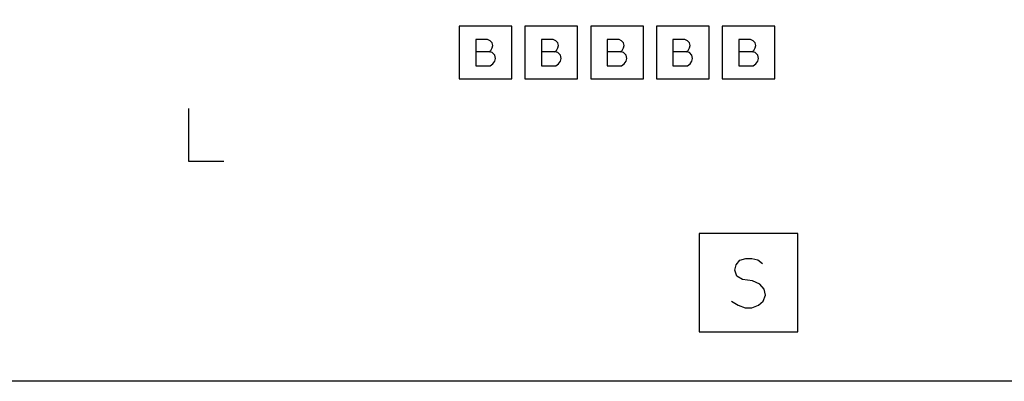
# Model space of a CAD drawing. Extents: x 28 to 61, y 25 to 46.
# Tile 16 of 49: x 36.822 to 38.319, y 29.66 to 30.21. Entities that reach past the tile are written whole.
import ezdxf

# ---------------------------------------------------------------- set-up
doc = ezdxf.new("R2010")
doc.units = 0
doc.layers.add('RVP8-IFD_E_fab', color=2, linetype='CONTINUOUS')

msp = doc.modelspace()

# ---------------------------------------------------------------- linework, layer by layer
at = {"layer": 'RVP8-IFD_E_fab'}
for points in [[(32.23, 29.66), (32.23, 33.66), (41.23, 33.66), (41.23, 29.66), (32.23, 29.66)], [(37.49, 30.12), (37.57, 30.12), (37.57, 30.2), (37.49, 30.2), (37.49, 30.12)], [(37.59, 30.12), (37.67, 30.12), (37.67, 30.2), (37.59, 30.2), (37.59, 30.12)], [(37.69, 30.12), (37.77, 30.12), (37.77, 30.2), (37.69, 30.2), (37.69, 30.12)], [(37.79, 30.12), (37.87, 30.12), (37.87, 30.2), (37.79, 30.2), (37.79, 30.12)], [(37.89, 30.12), (37.97, 30.12), (37.97, 30.2), (37.89, 30.2), (37.89, 30.12)], [(37.855, 29.735), (38.005, 29.735), (38.005, 29.885), (37.855, 29.885), (37.855, 29.735)]]:
    msp.add_lwpolyline(points, close=True, dxfattribs=at)
for points in [[(37.535, 30.161), (37.538, 30.163), (37.54, 30.167), (37.541, 30.171), (37.54, 30.175), (37.537, 30.178), (37.533, 30.18), (37.515, 30.18), (37.515, 30.14), (37.537, 30.14), (37.541, 30.143), (37.544, 30.147), (37.545, 30.151), (37.544, 30.156), (37.54, 30.16), (37.535, 30.161), (37.515, 30.161)], [(37.635, 30.161), (37.638, 30.163), (37.64, 30.167), (37.641, 30.171), (37.64, 30.175), (37.637, 30.178), (37.633, 30.18), (37.615, 30.18), (37.615, 30.14), (37.637, 30.14), (37.641, 30.143), (37.644, 30.147), (37.645, 30.151), (37.644, 30.156), (37.64, 30.16), (37.635, 30.161), (37.615, 30.161)], [(37.735, 30.161), (37.738, 30.163), (37.74, 30.167), (37.741, 30.171), (37.74, 30.175), (37.737, 30.178), (37.733, 30.18), (37.715, 30.18), (37.715, 30.14), (37.737, 30.14), (37.741, 30.143), (37.744, 30.147), (37.745, 30.151), (37.744, 30.156), (37.74, 30.16), (37.735, 30.161), (37.715, 30.161)], [(37.835, 30.161), (37.838, 30.163), (37.84, 30.167), (37.841, 30.171), (37.84, 30.175), (37.837, 30.178), (37.833, 30.18), (37.815, 30.18), (37.815, 30.14), (37.837, 30.14), (37.841, 30.143), (37.844, 30.147), (37.845, 30.151), (37.844, 30.156), (37.84, 30.16), (37.835, 30.161), (37.815, 30.161)], [(37.935, 30.161), (37.938, 30.163), (37.94, 30.167), (37.941, 30.171), (37.94, 30.175), (37.937, 30.178), (37.933, 30.18), (37.915, 30.18), (37.915, 30.14), (37.937, 30.14), (37.941, 30.143), (37.944, 30.147), (37.945, 30.151), (37.944, 30.156), (37.94, 30.16), (37.935, 30.161), (37.915, 30.161)], [(37.078, 30.075), (37.078, 29.995), (37.132, 29.995)], [(37.904, 29.782), (37.914, 29.776), (37.925, 29.772), (37.935, 29.772), (37.945, 29.776), (37.952, 29.782), (37.956, 29.791), (37.954, 29.8), (37.947, 29.808), (37.936, 29.813), (37.921, 29.815), (37.912, 29.82), (37.909, 29.829), (37.911, 29.837), (37.917, 29.844), (37.926, 29.847), (37.935, 29.847), (37.944, 29.845), (37.951, 29.839)]]:
    msp.add_lwpolyline(points, dxfattribs=at)

doc.saveas('drawing.dxf')
